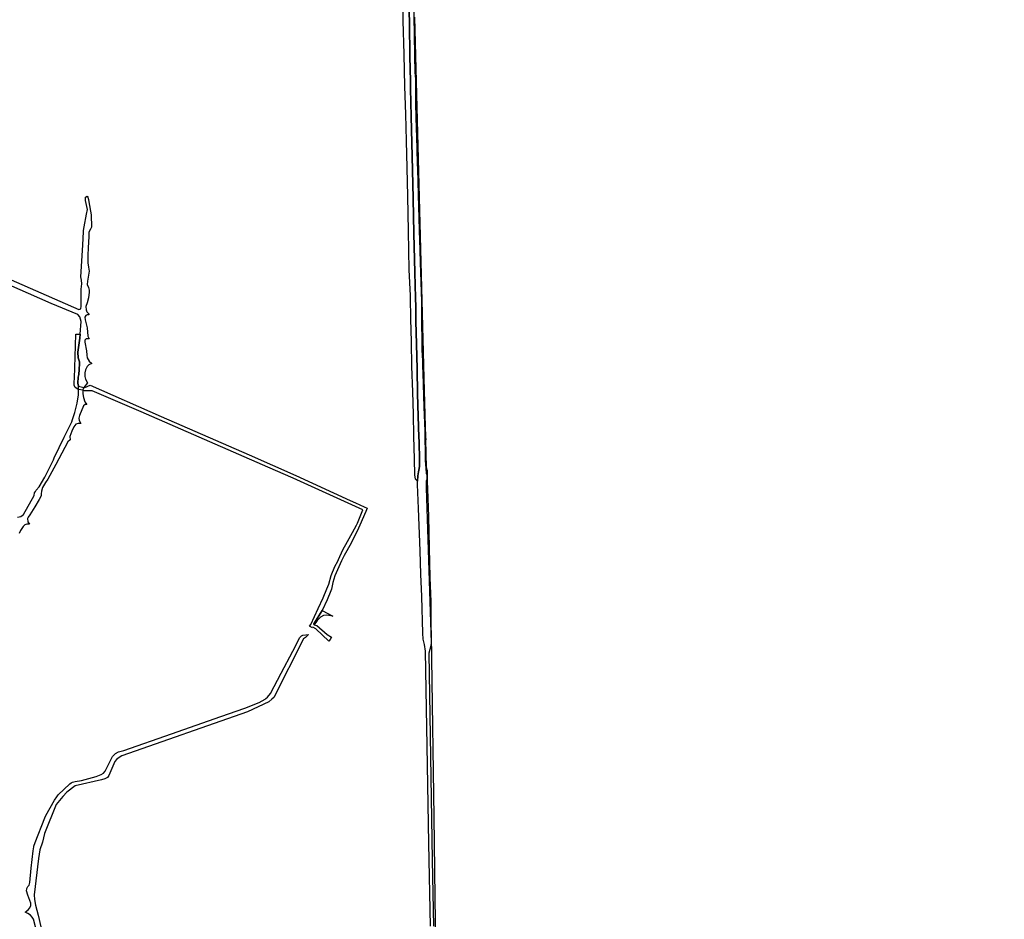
# Model space of a CAD drawing. Header units: metres. Extents: x 89872 to 99175, y 455036 to 468911.
# Tile 16 of 196: x 95980 to 97736, y 456951 to 458556. Entities that reach past the tile are written whole.
import ezdxf

# ---------------------------------------------------------------- set-up
doc = ezdxf.new("R2010")
doc.units = ezdxf.units.M
doc.layers.add('Gemeentegrenzen', color=7, linetype='KG-GEMEENTE')
doc.layers.add('Wegdeel doorgaand', color=1, linetype='Continuous')
doc.layers.add('Waterdeel', color=7, linetype='Continuous', true_color=0x00aaff)
doc.layers.add('Wegdeel', color=7, linetype='Continuous', true_color=0x9a9a9a)
doc.linetypes.add('KG-GEMEENTE', pattern='A,1,-2.25,[5,NLCS.SHX,S=1,R=0,X=0,Y=0],-2.25', length=5.5)

msp = doc.modelspace()

# ---------------------------------------------------------------- linework, layer by layer
at = {"layer": 'Gemeentegrenzen', "flags": 128}
msp.add_lwpolyline([(97736.2, 461461.6), (97722.8, 461451.4), (97643.4, 461391.1), (97637.9, 461386.9), (97635.9, 461384.8), (97632.4, 461381.4), (97629.7, 461379), (97628.5, 461377.9), (97618.3, 461366.6), (97622.9, 461362.1), (97644.5, 461342.1), (97654.1, 461333.2), (97654.8, 461332.5), (97668.2, 461320.1), (97673.5, 461315.2), (97671.2, 461312.8), (97688, 461297), (97704.7, 461281.5), (97703.5, 461280.3), (97703, 461279.7), (97685.6, 461261.7), (97673.9, 461249.2), (97664.5, 461239.7), (97655.5, 461230.1), (97646.9, 461220.5), (97634, 461206.5), (97628.1, 461200.1), (97619.1, 461191.5), (97610.1, 461182.8), (97601.9, 461175), (97593.6, 461164.1), (97583.3, 461150.5), (97575.4, 461140.6), (97556.7, 461120.6), (97540, 461103.1), (97526.5, 461088.5), (97518.1, 461079.9), (97502.9, 461064.2), (97490.7, 461052.3), (97490.4, 461052), (97491, 461052), (97481.8, 461043.2), (97478.3, 461039.5), (97464.3, 461024.7), (97447.3, 461006.8), (97438.9, 460995.2), (97427.6, 460980.2), (97433.1, 460974.8), (97444.1, 460964.3), (97430.9, 460944.4), (97429, 460939), (97426.1, 460933.7), (97423, 460928.7), (97419.9, 460923.5), (97409.7, 460906.4), (97405.5, 460898.7), (97432.6, 460871.3), (97442.4, 460861.8), (97460.7, 460843.5), (97468.7, 460835.3), (97476.3, 460827.4), (97485.3, 460816.7), (97491.4, 460810.6), (97497.6, 460804.9), (97502.7, 460800.2), (97513.2, 460790.8), (97515.3, 460788.8), (97509.7, 460777.8), (97503.7, 460765.9), (97496.9, 460752.8), (97489.1, 460737.3), (97482.3, 460724.1), (97475.1, 460709.2), (97465.6, 460691.7), (97459, 460678), (97448.1, 460655.4), (97436.5, 460632), (97428.8, 460616.3), (97420.1, 460597.6), (97408, 460572.8), (97390.9, 460536.6), (97387.9, 460530.4), (97383.7, 460522.3), (97378.2, 460512.7), (97375.2, 460506.2), (97367.4, 460489.9), (97355.1, 460464.8), (97352.2, 460459.2), (97351.3, 460457.5), (97340.5, 460436.8), (97338.7, 460433.3), (97341, 460432.1), (97335, 460418.3), (97328.7, 460404.9), (97312.8, 460368.3), (97304.7, 460349.9), (97303.9, 460348), (97301.6, 460343.1), (97297.8, 460334.4), (97292, 460321.9), (97282.2, 460299.1), (97272.9, 460277.5), (97267.1, 460263.5), (97255, 460232.1), (97243.6, 460201), (97226.7, 460156.4), (97214.5, 460124.9), (97200.9, 460087), (97190.9, 460060.3), (97183.1, 460039.5), (97179.3, 460029.2), (97162.5, 459986.4), (97148.2, 459959.5), (97139.9, 459942.1), (97125.9, 459913.7), (97111.1, 459883.2), (97096.8, 459853.1), (97077.5, 459811.4), (97074.5, 459796.9), (97072.2, 459787.7), (97064.3, 459757.3), (97058.9, 459736.8), (97049.4, 459699.6), (97043.7, 459677.9), (97023.5, 459598.6), (97052.6, 459591.3), (97102.1, 459579.4), (97133, 459572), (97181.1, 459560.3), (97172.7, 459527.3), (97153.6, 459455.4), (97140.9, 459406.6), (97129.6, 459363.2), (97109.5, 459285.7), (97107.1, 459277.4), (97106.3, 459274.7), (97100.3, 459276.8), (97087.7, 459281.8), (97077.1, 459286.2), (97072.1, 459289.1), (97052.4, 459299.7), (97039.2, 459304.2), (97026, 459309.8), (97018.8, 459312.2), (96990, 459322.5), (96972.7, 459332.8), (96958.3, 459340.9), (96946.9, 459346.7), (96933.1, 459354.3), (96912.5, 459365.2), (96906.5, 459367.2), (96897.4, 459370.3), (96879.4, 459376.3), (96866.6, 459382), (96863, 459383.8), (96845, 459393.8), (96825.2, 459401.3), (96782.3, 459417.1), (96773.9, 459420.3), (96769.3, 459422.9), (96760.3, 459429.3), (96755.9, 459431.4), (96750.3, 459433.4), (96742.3, 459436.2), (96732.3, 459439.4), (96722.9, 459442.9), (96717.3, 459444.9), (96712.4, 459447.3), (96706.4, 459449.9), (96702, 459452.2), (96698.6, 459455), (96692.6, 459459), (96689, 459461.8), (96685, 459465), (96680, 459468.6), (96672.8, 459472.4), (96657.8, 459477.1), (96657.6, 459475.1), (96656.7, 459435.5), (96656, 459412.7), (96657.7, 459376.7), (96658.8, 459351.1), (96659.7, 459331.1), (96659.9, 459326.7), (96656.2, 459313.8), (96656.6, 459313.4), (96657.7, 459312.2), (96658.2, 459311.7), (96659.9, 459310), (96660.3, 459309.6), (96663.5, 459306.8), (96668.2, 459303.6), (96668.1, 459290.3), (96668.3, 459272), (96668.4, 459268.5), (96668.5, 459247.5), (96668.9, 459223.8), (96669.6, 459196), (96670.1, 459166.1), (96670.8, 459139), (96671.1, 459114.6), (96672.2, 459058.4), (96672.7, 459039.5), (96673.3, 459021.3), (96673.6, 459009.3), (96674, 458987), (96674.5, 458960.5), (96675.3, 458925.9), (96675.9, 458887.6), (96676.6, 458851.5), (96677.7, 458818.5), (96678.3, 458798.6), (96679, 458760.9), (96679.5, 458734.2), (96680.3, 458698.8), (96681.1, 458667.3), (96681.5, 458642.2), (96682, 458617.3), (96682.4, 458593.8), (96683, 458559.7), (96683.6, 458531), (96684.4, 458490.9), (96685, 458462.3), (96685.4, 458455.6), (96685.7, 458450.6), (96685.9, 458406.7), (96686.4, 458381.4), (96688, 458326.6), (96689.1, 458297.5), (96689.3, 458290.6), (96690.2, 458266.1), (96690.8, 458245.4), (96691.4, 458221.1), (96691.8, 458203.7), (96692.6, 458178.8), (96692.9, 458163.7), (96693.4, 458144), (96694.1, 458123.3), (96694.8, 458104.6), (96695.5, 458088.9), (96696, 458068.5), (96696.6, 458055.1), (96696.6, 458039.5), (96696.7, 458034.2), (96696.6, 458022), (96696.8, 458011), (96697, 457988.1), (96697.5, 457966.7), (96698.2, 457947.6), (96698.6, 457936.4), (96699.1, 457926), (96700.7, 457864.9), (96702.3, 457822.4), (96703.3, 457771.2), (96703.6, 457760.6), (96704.4, 457757.7), (96704.9, 457756.1), (96706.7, 457751.7), (96706.7, 457748.3), (96706.8, 457733.9), (96706.8, 457732.7), (96707.1, 457718.6), (96708.9, 457669.7), (96710.4, 457613.9), (96711.5, 457560.8), (96713, 457518.3), (96713.4, 457481.3), (96714.5, 457424.2), (96714.5, 457420.8), (96714.4, 457415.6), (96718.4, 457134), (96719.8, 457039.5), (96720.5, 456988.7), (96724.6, 456712.1), (96723.6, 456704), (96722.8, 456698.4), (96721.6, 456694.5), (96720.3, 456690.8), (96718, 456686.5), (96714.5, 456682.2), (96717.7, 456679.6), (96721.2, 456676.9), (96721, 456566.8), (96720.9, 456459.3), (96720.8, 456411.1), (96721.3, 456374.8), (96723, 456237.3), (96724, 456152.7), (96725.3, 456075.1), (96725.8, 456039.5), (96727.9, 455910.5), (96728.7, 455854.7), (96730.3, 455775), (96730.6, 455747.3), (96732.2, 455584.4), (96733.1, 455498.8), (96734.4, 455416.4), (96727.6, 455416.3), (96687.8, 455415.7), (96679.3, 455415.4), (96676.3, 455415.2), (96670.6, 455414.8), (96661.4, 455413.9), (96652.7, 455412.2), (96644.1, 455410.7), (96635.5, 455408.4), (96627.5, 455405.9), (96623.7, 455404.8), (96612.4, 455400.3), (96604.6, 455397), (96597.5, 455393.7), (96590.4, 455390), (96583.6, 455386.1), (96576.7, 455382), (96570.2, 455377.7), (96564.1, 455373.2), (96558.1, 455368.4), (96552, 455363.4), (96546.2, 455357.9), (96540.5, 455352.4), (96533.2, 455344), (96460.4, 455256.8), (96414.5, 455201.8), (96378.3, 455158.5), (96334.2, 455105.7), (96289.7, 455052.5), (96285.3, 455047.2), (96281.4, 455042.5), (96278.9, 455039.5), (96176.6, 455126.5), (96049.6, 455235), (95982, 455291.8), (95946.4, 455321.6), (95918.4, 455344.9), (95871.9, 455383.8), (95754.3, 455482.1), (95730.2, 455501.1), (95705.2, 455523.4), (95702.1, 455525.8), (95695.7, 455530.6), (95695.2, 455531.1), (95682.9, 455531.7), (95670.5, 455540.1), (95646.3, 455556.9), (95636.8, 455565), (95610.3, 455587.3), (95579.4, 455613.1), (95528.1, 455656), (95503.3, 455676.8), (95490.2, 455688.3), (95486.2, 455691.9), (95457.2, 455715.8), (95390.7, 455770.5), (95380, 455779.3), (95351, 455803.3), (95324.7, 455825), (95310.3, 455836.7), (95287, 455855.5), (95284.4, 455857.9), (95282.7, 455858.2), (95280.4, 455857.8), (95279.7, 455857.5), (95277.9, 455856.7), (95276.3, 455855), (95213.1, 455906.1), (95215.7, 455919.9), (95216.6, 455924.6), (95202.2, 455936.6), (95173.2, 455951.4), (95165.6, 455951.5), (95155.2, 455947.1), (95147.6, 455949.7), (95105.4, 455939), (95095.4, 455936.5), (95040.4, 455988.4), (95021.9, 456005.1), (95012.3, 456013.5), (95004, 456021.1), (94988.2, 456035.2), (94983.6, 456039.2), (94983.2, 456039.5), (94977.8, 456044.1), (94965.6, 456054.2), (94944.4, 456071.6), (94891.4, 456115.1), (94831.9, 456169.2), (94814.9, 456183.2), (94792.9, 456201.2), (94785.9, 456207.2), (94779, 456213.2), (94772.9, 456218.2), (94767.5, 456222), (94763, 456225.2), (94758, 456228.5), (94754, 456231.2), (94749, 456234.2), (94744.7, 456237.5), (94741, 456241.2), (94731, 456251.2), (94724, 456260.2), (94721, 456264.2), (94711, 456276.2), (94705, 456284.2), (94701.7, 456287.2), (94698, 456291.2), (94678, 456308.2), (94627.1, 456350.1), (94608.1, 456365.1), (94575.1, 456389.1), (94570.1, 456393.1), (94566.3, 456396), (94563.2, 456399.1), (94560.2, 456402.1), (94555.7, 456406.7), (94553.2, 456410.1), (94550.2, 456414.1), (94547.4, 456417.5), (94545, 456420.8), (94542.2, 456425.1), (94536.7, 456432.7), (94517.6, 456463.6), (94512.2, 456473.2), (94506.8, 456482.7), (94461.4, 456454), (94444.7, 456443.3), (94438.6, 456439.6), (94431.9, 456435.8), (94421.8, 456430.6), (94412, 456426), (94403, 456421.6), (94389.3, 456416), (94367.8, 456405.7), (94356.5, 456399.6), (94346.4, 456393.5), (94335.6, 456386.6), (94326.5, 456380.6), (94314.3, 456372.2), (94298.9, 456362.2), (94290.8, 456357.2), (94285.8, 456354.8), (94279.3, 456352), (94269.1, 456347.5), (94261.1, 456345), (94252.3, 456341.4), (94244.1, 456337.2), (94236.8, 456333.2), (94228.5, 456327.6), (94216.5, 456319.2), (94204, 456310.3), (94201.6, 456308.6), (94199.5, 456306.9), (94197.4, 456304.6), (94194.8, 456300.9), (94190.1, 456290.1), (94185.9, 456275), (94181.5, 456256.1), (94180, 456249.1), (94178, 456241.3), (94175.9, 456235.7), (94173.7, 456231.4), (94171.3, 456226.5), (94165.4, 456217.4), (94156, 456203.2), (94153.6, 456199.3), (94151.7, 456195.1), (94149.4, 456189.6), (94143.9, 456175.1), (94139.9, 456163.5), (94138.2, 456157.5), (94136.5, 456149.9), (94134.7, 456138.3), (94133.8, 456132.1), (94133.7, 456126), (94133.9, 456117.1), (94134.1, 456110.1), (94133.7, 456103.5), (94132.9, 456096.9), (94131.4, 456090.3), (94127.7, 456077.6), (94123.9, 456065.7), (94122.2, 456060.3), (94121.8, 456057.7), (94121.9, 456055.1), (94124.8, 456047), (94127.3, 456041.1), (94128.1, 456039.5), (94137, 456023.2), (94143.3, 456010.8), (94149.6, 455998), (94155.3, 455986.1), (94156.4, 455983.3), (94157.5, 455979.7), (94158.1, 455975.3), (94157.5, 455971.3), (94156.5, 455966), (94152, 455949.6), (94150.4, 455945.4), (94148.2, 455941.6), (94145.3, 455938.1), (94142.3, 455935.2), (94138.9, 455932.8), (94133.3, 455929.7), (94102.1, 455912.8), (94047.9, 455883.7), (94044.1, 455881.7), (94026.3, 455893.8), (93878.4, 455994.9), (93878.4, 455994.9), (93871.9, 455999.6), (93871.3, 456000.1), (93866, 456003.7), (93856.5, 456009.9), (93813.3, 456039.5), (93783.4, 456060.1), (93708.8, 456110.4), (93700.3, 456116.6), (93692.1, 456121.4), (93685.6, 456125), (93681.3, 456126.7), (93674.4, 456128.2), (93664.1, 456128), (93646.1, 456129), (93636.4, 456130.8), (93635.4, 456138.3), (93635.2, 456139.6), (93630.5, 456173.2), (93630.3, 456174.9), (93630.2, 456175.1), (93629.1, 456183.4), (93626.3, 456203), (93625.8, 456207), (93607.6, 456336.4), (93589.6, 456464.4), (93589.5, 456465.3), (93577.1, 456553.2), (93576.2, 456559.7), (93571.8, 456591.1), (93553.8, 456719.4), (93553.7, 456719.5), (93535.8, 456847.6), (93535.4, 456849.8), (93527.8, 456904.4), (93526.4, 456914), (93517.9, 456974.9), (93517.8, 456975.2), (93516.8, 456983.7), (93521.7, 456986.4), (93525.7, 456988.7), (93551.2, 457002.7), (93544.8, 457013.7), (93537.7, 457025.7), (93534.7, 457031.1), (93529.7, 457039.5), (93510.9, 457071.8), (93492.3, 457102.8), (93472.2, 457137.5), (93459.8, 457158.5), (93440.5, 457190.7), (93424.8, 457217.1), (93414.1, 457235.4), (93411, 457240.9), (93402.2, 457256), (93392.2, 457272.6), (93383.4, 457288), (93376.7, 457299.7), (93373.6, 457307.4), (93369.7, 457313.5), (93368.5, 457315.1), (93365.1, 457319.6), (93363.9, 457321.5), (93361.5, 457326.1), (93358, 457331.6), (93344.6, 457354.4), (93326.7, 457384.9), (93312.7, 457408.5), (93302.4, 457426.1), (93295.9, 457437), (93277.6, 457469.2), (93257.9, 457503.5), (93244.6, 457526.3), (93224.7, 457560.7), (93218.3, 457572), (93215.7, 457576.5), (93204.1, 457596.7), (93187.5, 457625.1), (93187.4, 457625.2), (93173.6, 457645.9), (93171.2, 457643.1), (93167.4, 457639.1), (93161.6, 457649.4), (93143.5, 457680.6), (93125.4, 457712.4), (93106.1, 457744.9), (93081.5, 457787.1), (93058.4, 457826.8), (93051.7, 457838.3), (93044.3, 457851.1), (93021.1, 457890.5), (93007.4, 457914.1), (92991, 457942), (92964.9, 457986.7), (92948.2, 458015), (92934.4, 458039.5), (92924.5, 458057.2), (92911.6, 458079.7), (92891.1, 458113.6), (92867.7, 458152.9), (92839.4, 458200.4), (92814.3, 458242.6), (92801.7, 458263.1), (92781.7, 458295.8), (92771.1, 458313), (92751.6, 458344.9), (92729, 458381.7), (92725.9, 458386.8), (92723.7, 458390.8), (92719.9, 458397.8), (92706.3, 458422.6), (92701.1, 458431.9), (92680.1, 458469.6), (92662.1, 458501.9), (92632.6, 458554.7), (92629.8, 458559.7), (92598, 458615.3), (92579.2, 458647.9), (92567, 458669.4), (92553.5, 458692.5), (92546.1, 458705.2), (92479, 458817.9), (92472.4, 458829), (92441.2, 458881.5), (92405, 458942.7), (92402.8, 458946.3), (92347.6, 459039.5), (92336.9, 459057.5), (92287.2, 459142.8), (92243.1, 459217.5), (92237, 459227.8), (92385.3, 459363.7), (92385.9, 459364.3)], dxfattribs=at)
at = {"layer": 'Waterdeel', "lineweight": -3}
for p, q in [((96097.3, 458233.5), (96097.5, 458239.2)), ((96100.9, 458217.6), (96097.3, 458233.5)), ((96097.5, 458239.2), (96100.2, 458241)), ((96100.2, 458241), (96101.6, 458239.2)), ((96101.6, 458239.2), (96102.8, 458235.4)), ((96102.8, 458235.4), (96103, 458231.1)), ((96103, 458231.1), (96107.6, 458207.9)), ((96099.1, 458208.8), (96100.9, 458217.6)), ((95697, 458208.5), (96085.3, 458038.8)), ((96094.8, 458186.2), (96099.1, 458208.8)), ((96107.6, 458207.9), (96107.9, 458185.9)), ((96092.8, 458153.7), (96093.9, 458178.1)), ((96093.6, 458180), (96094.8, 458186.2)), ((96093.9, 458178.1), (96093.6, 458180)), ((96106.2, 458182.4), (96103.4, 458176.7)), ((96103.4, 458176.7), (96103.4, 458168.9)), ((96107.9, 458185.9), (96106.2, 458182.4)), ((96103.4, 458168.9), (96102.1, 458148.9)), ((96036.3, 458049.8), (95805.4, 458151.1)), ((96088.9, 458097.4), (96092.8, 458153.7)), ((96102.1, 458148.9), (96101.3, 458136)), ((96101.3, 458136), (96101.3, 458122)), ((96103.7, 458107.5), (96101, 458089.8)), ((96101.3, 458122), (96102.9, 458114.2)), ((96102.9, 458114.2), (96103.7, 458107.5)), ((96090.1, 458091), (96088.9, 458097.4)), ((96090.7, 458084.6), (96090.1, 458091)), ((96101, 458089.8), (96100, 458083.6)), ((96089.7, 458075.3), (96090.7, 458084.6)), ((96089.8, 458045.1), (96089.7, 458075.3)), ((96100, 458083.6), (96102.4, 458078)), ((96102.4, 458078), (96103.6, 458073.3)), ((96103.6, 458073.3), (96103.6, 458069.7)), ((96102.6, 458060), (96100.2, 458051)), ((96103.6, 458069.7), (96102.6, 458060)), ((96083.4, 458029.8), (96036.3, 458049.8)), ((96085.3, 458038.8), (96089, 458040.2)), ((96089, 458040.2), (96089.8, 458045.1)), ((96100.2, 458051), (96097.8, 458044.2)), ((96097.8, 458044.2), (96098.4, 458038.4)), ((96098.4, 458038.4), (96099.6, 458035)), ((96087.3, 458026), (96083.4, 458029.8)), ((96089.7, 458017.3), (96087.3, 458026)), ((96097.8, 458028.3), (96096.3, 458025.1)), ((96096.3, 458025.1), (96096.6, 458020.8)), ((96096.6, 458020.8), (96100.5, 458006.5)), ((96100.2, 458029.3), (96097.8, 458028.3)), ((96099.6, 458035), (96103.4, 458031.5)), ((96103.4, 458029.3), (96100.2, 458029.3)), ((96103.4, 458031.5), (96103.4, 458029.3)), ((96088, 457994.9), (96089.7, 458017.3)), ((96100.5, 458006.5), (96101.5, 457991.1)), ((96083.7, 457962.7), (96087.4, 457987.6)), ((96087.4, 457987.6), (96088, 457994.9)), ((96096, 457984.4), (96095.8, 457980.6)), ((96098.3, 457986.5), (96096, 457984.4)), ((96103.9, 457986.9), (96098.3, 457986.5)), ((96101.5, 457991.1), (96103.9, 457986.9)), ((96095.8, 457980.6), (96099.3, 457965.2)), ((96084.1, 457953), (96083.7, 457962.7)), ((96086.3, 457945.7), (96084.1, 457953)), ((96099.3, 457965.2), (96099.6, 457957.6)), ((96099.6, 457957.6), (96100.4, 457952.9)), ((96100.4, 457952.9), (96104, 457946.5)), ((96086.1, 457929.2), (96086.3, 457945.7)), ((96097.1, 457931.3), (96096.1, 457926.2)), ((96100.4, 457937.4), (96097.1, 457931.3)), ((96103.2, 457940.2), (96100.4, 457937.4)), ((96108.7, 457942.8), (96103.2, 457940.2)), ((96104, 457946.5), (96108.7, 457942.8)), ((96083.5, 457907.7), (96084.3, 457918.5)), ((96084.3, 457918.5), (96085.1, 457922.8)), ((96085.1, 457922.8), (96085.5, 457925.7)), ((96085.5, 457925.7), (96086.1, 457929.2)), ((96096.1, 457926.2), (96095.9, 457922.3)), ((96095.9, 457922.3), (96095.9, 457919.3)), ((96095.9, 457919.3), (96097.1, 457914.5)), ((96097.1, 457914.5), (96100.6, 457908.1)), ((96084.6, 457902.3), (96083.5, 457907.7)), ((96084.7, 457899.3), (96084.6, 457902.3)), ((96084.6, 457886.9), (96084.8, 457896.5)), ((96084.8, 457896.5), (96084.7, 457899.3)), ((96093.3, 457897.3), (96092.4, 457894.8)), ((96094.3, 457900.1), (96093.3, 457897.3)), ((96100.6, 457908.1), (96094.3, 457900.1)), ((96082.4, 457871.8), (96084.6, 457886.9)), ((96092.4, 457894.8), (96092.4, 457888.5)), ((96092.4, 457888.5), (96093.6, 457882.2)), ((96093.6, 457882.2), (96096.2, 457874.1)), ((96078.4, 457855.1), (96082.4, 457871.8)), ((96093.6, 457867.4), (96086.3, 457850.1)), ((96096.4, 457869.5), (96093.6, 457867.4)), ((96096.2, 457874.1), (96099.5, 457869.7)), ((96099.5, 457869.7), (96096.4, 457869.5)), ((96072.7, 457838.5), (96074.2, 457842.9)), ((96074.2, 457842.9), (96078.4, 457855.1)), ((96086.3, 457850.1), (96085.4, 457845.2)), ((96085.4, 457845.2), (96085.7, 457841)), ((96059.2, 457811.4), (96072.7, 457838.5)), ((96076.2, 457829.7), (96073, 457822.2)), ((96080.2, 457834.5), (96076.2, 457829.7)), ((96084.2, 457835.5), (96080.2, 457834.5)), ((96088.7, 457835.7), (96084.2, 457835.5)), ((96085.7, 457841), (96088.7, 457835.7)), ((96041.5, 457774.5), (96059.2, 457811.4)), ((96073, 457822.2), (96069.2, 457812.3)), ((96069.2, 457812.3), (96069.9, 457806.3)), ((96065.9, 457803), (96044.4, 457762.2)), ((96069.9, 457806.3), (96065.9, 457803)), ((96040.2, 457770.5), (96041.5, 457774.5)), ((96024.5, 457740.1), (96034.4, 457758.7)), ((96044.4, 457762.2), (96030.3, 457736.1)), ((96034.4, 457758.7), (96038, 457765.8)), ((96038, 457765.8), (96040.2, 457770.5)), ((96704.9, 457754.1), (96704.9, 457756.9)), ((96704.9, 457756.9), (96705.5, 457756.7)), ((96705.5, 457756.7), (96705.7, 457751.6)), ((96014.5, 457722.4), (96024.5, 457740.1)), ((96705, 457752), (96704.9, 457754.1)), ((96705.7, 457751.6), (96705, 457752)), ((96009.2, 457716.7), (96014.5, 457722.4)), ((96020.8, 457721.5), (96018.6, 457714.7)), ((96026.1, 457730.1), (96020.8, 457721.5)), ((96030.3, 457736.1), (96026.1, 457730.1)), ((95986.7, 457673.4), (96005.8, 457707)), ((96005.8, 457707), (96006.6, 457712.2)), ((96006.6, 457712.2), (96007.9, 457714.5)), ((96007.9, 457714.5), (96009.2, 457716.7)), ((96018.1, 457706.8), (96014.6, 457700.1)), ((96018.3, 457710.2), (96018.1, 457706.8)), ((96018.6, 457714.7), (96018.3, 457710.2)), ((96007.1, 457687), (95997.8, 457672.8)), ((96014.6, 457700.1), (96007.1, 457687)), ((95976, 457668.8), (95982.1, 457669.8)), ((95982.1, 457669.8), (95986.7, 457673.4)), ((95994.8, 457668.8), (95994, 457666.2)), ((95997.8, 457672.8), (95994.8, 457668.8)), ((95985.9, 457651.8), (95981.3, 457644.8)), ((95989.3, 457655.1), (95985.9, 457651.8)), ((95992.6, 457656.1), (95989.3, 457655.1)), ((95997.2, 457656.3), (95992.6, 457656.1)), ((95994, 457666.2), (95994.4, 457660.3)), ((95994.4, 457660.3), (95997.2, 457656.3)), ((95981.3, 457644.8), (95978.9, 457639.6)), ((96504.7, 457478), (96519.2, 457502.1)), ((96521.9, 457493.1), (96516.2, 457490.1)), ((96519.2, 457502.1), (96538.4, 457492.1)), ((96527.5, 457493.5), (96521.9, 457493.1)), ((96538.4, 457492.1), (96527.5, 457493.5)), ((96504.9, 457476.6), (96504.7, 457478)), ((96510.5, 457484.2), (96504.9, 457476.6)), ((96516.2, 457490.1), (96510.5, 457484.2)), ((96479.7, 457454), (96482.3, 457456.8)), ((96482.3, 457456.8), (96484.8, 457458.2)), ((96484.8, 457458.2), (96495, 457459.2)), ((96495, 457459.2), (96489.7, 457453.6)), ((96486.4, 457451.3), (96433.1, 457346.8)), ((96466.9, 457429.5), (96479.7, 457454)), ((96489.7, 457453.6), (96486.4, 457451.3)), ((96446.4, 457390.2), (96466.9, 457429.5)), ((96427.4, 457353.7), (96446.4, 457390.2)), ((96422, 457347.4), (96427.4, 457353.7)), ((96381.6, 457327.9), (96406.8, 457338.1)), ((96424.4, 457339), (96386.4, 457321.5)), ((96406.8, 457338.1), (96417.6, 457343.7)), ((96417.6, 457343.7), (96418.9, 457344.8)), ((96418.9, 457344.8), (96422, 457347.4)), ((96429.9, 457343.6), (96424.4, 457339)), ((96433.1, 457346.8), (96429.9, 457343.6)), ((96386.4, 457321.5), (96162.2, 457242.5)), ((96338.5, 457312.8), (96381.6, 457327.9)), ((96250.6, 457281.9), (96338.5, 457312.8)), ((96165.5, 457252), (96250.6, 457281.9)), ((96145.7, 457241.3), (96150.9, 457247.1)), ((96150.9, 457247.1), (96156.2, 457249.7)), ((96156.2, 457249.7), (96161, 457250.9)), ((96161, 457250.9), (96165.5, 457252)), ((96132.1, 457215.7), (96145.7, 457241.3)), ((96149.4, 457232.4), (96138.8, 457207.6)), ((96152.6, 457236.1), (96149.4, 457232.4)), ((96157.2, 457239.8), (96152.6, 457236.1)), ((96162.2, 457242.5), (96157.2, 457239.8)), ((96125.5, 457209.6), (96129.3, 457211.9)), ((96129.3, 457211.9), (96132.1, 457215.7)), ((96069.5, 457192.8), (96072, 457194.4)), ((96072, 457194.4), (96074.1, 457195.8)), ((96074.1, 457195.8), (96079, 457197)), ((96125.9, 457199.8), (96078.7, 457189.3)), ((96079, 457197), (96090, 457198.9)), ((96090, 457198.9), (96116.5, 457205.7)), ((96116.5, 457205.7), (96125.5, 457209.6)), ((96131.9, 457201.6), (96125.9, 457199.8)), ((96136.5, 457204.4), (96131.9, 457201.6)), ((96138.8, 457207.6), (96136.5, 457204.4)), ((96048.4, 457173), (96069.5, 457192.8)), ((96063.9, 457177.8), (96056.6, 457170)), ((96078.7, 457189.3), (96063.9, 457177.8)), ((96026.7, 457136.4), (96042.1, 457163.7)), ((96042.1, 457163.7), (96046.2, 457169.8)), ((96056.6, 457170), (96045.1, 457155.7)), ((96046.2, 457169.8), (96048.4, 457173)), ((96045.1, 457155.7), (96024.4, 457104.4)), ((96007.3, 457088.2), (96025, 457132.3)), ((96025, 457132.3), (96026.7, 457136.4)), ((96005.2, 457081.5), (96007.3, 457088.2)), ((96020.3, 457088.7), (96015.7, 457074.9)), ((96024.4, 457104.4), (96020.3, 457088.7)), ((96000.6, 457042.3), (96003.7, 457073.3)), ((96003.7, 457073.3), (96005, 457080.3)), ((96005, 457080.3), (96005.2, 457081.5)), ((96015.7, 457074.9), (96013.4, 457059.8)), ((96013.4, 457059.8), (96006, 456995.1)), ((95998.1, 457016.9), (96000.6, 457042.3)), ((95992.3, 457001.7), (95992.5, 457005.7)), ((95994.6, 456994), (95992.3, 457001.7)), ((95992.5, 457005.7), (95992.7, 457006.3)), ((95992.7, 457006.3), (95994.2, 457009.4)), ((95994.2, 457009.4), (95996.7, 457012.2)), ((95996.7, 457012.2), (95998.1, 457016.9)), ((95999.5, 456979.8), (95994.6, 456994)), ((96006, 456995.1), (96006.5, 456986.3)), ((96006.5, 456986.3), (96007.9, 456976.2)), ((95989.8, 456963.6), (95995.3, 456968)), ((95995.3, 456968), (95997.9, 456971.4)), ((95997.9, 456971.4), (96000, 456975.7)), ((96000, 456975.7), (95999.5, 456979.8)), ((96007.9, 456976.2), (96012.9, 456958.3)), ((95994.6, 456961.4), (95989.8, 456963.6)), ((95999.3, 456958.8), (95994.6, 456961.4)), ((96002.3, 456955.1), (95999.3, 456958.8)), ((96004.4, 456951.6), (96002.3, 456955.1)), ((96012.8, 456919), (96004.4, 456951.6)), ((96012.9, 456958.3), (96017.5, 456938))]:
    msp.add_line(p, q, dxfattribs=at)
at = {"layer": 'Wegdeel'}
for p, q in [((96664.2, 458554.1), (96663.1, 458596.5)), ((96674.3, 458592.1), (96675, 458549.8)), ((96665.9, 458494.4), (96664.2, 458554.1)), ((96675, 458549.8), (96676, 458490.4)), ((96667.1, 458437), (96665.9, 458494.4)), ((96676, 458490.4), (96676.9, 458446)), ((96676.9, 458446), (96677, 458440.8)), ((96677, 458440.8), (96677.1, 458433)), ((96668.4, 458387.6), (96667.1, 458437)), ((96677.1, 458433), (96678.2, 458383.5)), ((96669.8, 458339.9), (96668.4, 458387.6)), ((96678.2, 458383.5), (96679.2, 458336)), ((96671.2, 458291.6), (96669.8, 458339.9)), ((96679.2, 458336), (96680.4, 458287.8)), ((96672, 458241.2), (96671.2, 458291.6)), ((96680.4, 458287.8), (96681.7, 458237.1)), ((96673.6, 458178.7), (96672, 458241.2)), ((96681.7, 458237.1), (96683.2, 458174.8)), ((96674.9, 458109.5), (96673.6, 458178.7)), ((96683.2, 458174.8), (96684.9, 458105.2)), ((96676.7, 458063.9), (96674.9, 458109.5)), ((96684.9, 458105.2), (96685.9, 458059.9)), ((96677.2, 458044), (96676.7, 458063.9)), ((96685.9, 458059.9), (96686.3, 458044)), ((96677.3, 458039), (96677.2, 458044)), ((96677.7, 458022.1), (96677.3, 458039)), ((96686.3, 458044), (96686.3, 458041.6)), ((96686.3, 458041.6), (96686.4, 458038.9)), ((96686.4, 458038.9), (96686.8, 458018.2)), ((96678.5, 457981.4), (96677.7, 458022.1)), ((96686.8, 458018.2), (96687.7, 457977.4)), ((96078.7, 457954.3), (96079.8, 457994.9)), ((96079.8, 457994.9), (96082.8, 457994.9)), ((96082.8, 457994.9), (96088, 457994.9)), ((96087.4, 457987.6), (96083.7, 457962.7)), ((96088, 457994.9), (96087.4, 457987.6)), ((96679.4, 457937), (96678.5, 457981.4)), ((96687.7, 457977.4), (96688.7, 457932.9)), ((96077.6, 457916.2), (96078.7, 457954.3)), ((96083.7, 457962.7), (96084.1, 457953)), ((96084.1, 457953), (96086.3, 457945.7)), ((96086.3, 457945.7), (96086.1, 457929.2)), ((96681.2, 457892.1), (96679.4, 457937)), ((96688.7, 457932.9), (96689.6, 457888.4)), ((96076.9, 457909.4), (96077.6, 457916.2)), ((96084.3, 457918.5), (96083.5, 457907.7)), ((96085.1, 457922.8), (96084.3, 457918.5)), ((96085.5, 457925.7), (96085.1, 457922.8)), ((96086.1, 457929.2), (96085.5, 457925.7)), ((96076.9, 457903.8), (96076.9, 457909.4)), ((96078.8, 457899.6), (96076.9, 457903.8)), ((96083.5, 457896.8), (96078.8, 457899.6)), ((96083.5, 457907.7), (96084.6, 457902.3)), ((96084.8, 457896.5), (96083.5, 457896.8)), ((96084.6, 457902.3), (96094.3, 457900.1)), ((96092.4, 457894.8), (96084.8, 457896.5)), ((96094.3, 457900.1), (96095.8, 457899.7)), ((96095.8, 457899.7), (96105.8, 457903.9)), ((96105.8, 457903.9), (96232.1, 457847.8)), ((96095.7, 457894), (96092.4, 457894.8)), ((96109.3, 457893.9), (96095.7, 457894)), ((96196.6, 457856.5), (96109.3, 457893.9)), ((96682.1, 457852.3), (96681.2, 457892.1)), ((96689.6, 457888.4), (96690.7, 457848.5)), ((96422.5, 457758), (96196.6, 457856.5)), ((96232.1, 457847.8), (96389.3, 457780)), ((96682.9, 457813), (96682.1, 457852.3)), ((96690.7, 457848.5), (96692, 457811.4)), ((96684, 457772), (96682.9, 457813)), ((96692, 457811.4), (96692.1, 457808.9)), ((96692.1, 457808.9), (96692.2, 457806)), ((96703.8, 457808.8), (96703.7, 457811.8)), ((96703.7, 457811.8), (96703.9, 457811.8)), ((96703.8, 457806.2), (96703.8, 457808.8)), ((96703.9, 457811.8), (96704.1, 457806.2)), ((96692.2, 457806), (96692.9, 457768.1)), ((96704.1, 457806.2), (96703.8, 457806.2)), ((96389.3, 457780), (96472.5, 457743)), ((96467.9, 457737.9), (96422.5, 457758)), ((96684.7, 457743.9), (96684, 457772)), ((96693.1, 457759.1), (96692.1, 457752.1)), ((96692.9, 457768.1), (96693.1, 457759.1)), ((96591.8, 457681.3), (96467.9, 457737.9)), ((96472.5, 457743), (96569.5, 457698.5)), ((96686.2, 457736.5), (96684.7, 457743.9)), ((96689.8, 457742), (96689.5, 457732.8)), ((96691.4, 457749.1), (96689.8, 457742)), ((96692.1, 457752.1), (96691.4, 457749.1)), ((96689.5, 457732.8), (96686.2, 457736.5)), ((96569.5, 457698.5), (96579.1, 457694.1)), ((96579.1, 457694.1), (96594.3, 457687.1)), ((96594.3, 457687.1), (96599.9, 457684.6)), ((96582.2, 457657.8), (96591.8, 457681.3)), ((96597.3, 457678.8), (96586.9, 457654)), ((96599.9, 457684.6), (96597.3, 457678.8)), ((96573.7, 457641.1), (96580.8, 457654.4)), ((96580.8, 457654.4), (96582.2, 457657.8)), ((96586.9, 457654), (96584.4, 457649.1)), ((96564.4, 457624.9), (96573.7, 457641.1)), ((96584.4, 457649.1), (96571.2, 457621.9)), ((96556.5, 457610.5), (96564.4, 457624.9)), ((96571.2, 457621.9), (96558.9, 457600.3)), ((96548.6, 457593), (96556.5, 457610.5)), ((96558.9, 457600.3), (96554.2, 457590.5)), ((96535.4, 457564.5), (96542, 457580.6)), ((96542, 457580.6), (96547.3, 457590)), ((96549.2, 457580.1), (96542, 457564.1)), ((96547.3, 457590), (96548.6, 457593)), ((96554.2, 457590.5), (96549.2, 457580.1)), ((96531.4, 457549), (96535.4, 457564.5)), ((96542, 457564.1), (96538.5, 457552.2)), ((96527.8, 457540.4), (96531.4, 457549)), ((96538.5, 457552.2), (96535.8, 457539.8)), ((96521.3, 457524.9), (96527.8, 457540.4)), ((96534.8, 457537.2), (96528.4, 457520.8)), ((96535.8, 457539.8), (96534.8, 457537.2)), ((96512.4, 457505.5), (96521.3, 457524.9)), ((96528.4, 457520.8), (96519.2, 457502.1)), ((96499.1, 457477.2), (96512.4, 457505.5)), ((96519.2, 457502.1), (96504.7, 457478)), ((96497, 457473.8), (96499.1, 457477.2)), ((96504.7, 457478), (96504.9, 457476.6)), ((96504.9, 457476.6), (96510.2, 457475.3)), ((96510.2, 457475.3), (96528.4, 457459.4)), ((96502, 457471.2), (96497, 457473.8)), ((96502.6, 457472.3), (96502, 457471.2)), ((96508.4, 457469.4), (96502.6, 457472.3)), ((96531.4, 457447.1), (96508.4, 457469.4)), ((96528.4, 457459.4), (96535.9, 457454.4)), ((96533.5, 457450.4), (96531.4, 457447.1)), ((96535.9, 457454.4), (96533.5, 457450.4))]:
    msp.add_line(p, q, dxfattribs=at)
at = {"layer": 'Wegdeel doorgaand'}
for points in [[(96712.5, 456938.9), (96709.7, 457086.4), (96707.6, 457226.3), (96704.7, 457360.9), (96703.9, 457429.4), (96702.1, 457441.3), (96699.5, 457450.6), (96699.2, 457461.8), (96697.1, 457527.1), (96695.6, 457566.6), (96694.1, 457608.7), (96691.4, 457683.7), (96689.7, 457726.8), (96689.5, 457732.8), (96689.8, 457742), (96691.4, 457749.1), (96692.1, 457752.1), (96693.1, 457759.1), (96692.9, 457768.1), (96692.2, 457806), (96692.1, 457808.9), (96692, 457811.4), (96690.7, 457848.5), (96689.6, 457888.4), (96688.7, 457932.9), (96687.7, 457977.4), (96686.8, 458018.2), (96686.4, 458038.9), (96686.3, 458041.6), (96686.3, 458044), (96685.9, 458059.9), (96684.9, 458105.2), (96683.2, 458174.8), (96681.7, 458237.1), (96680.4, 458287.8), (96679.2, 458336), (96678.2, 458383.5), (96677.1, 458433), (96677, 458440.8), (96676.9, 458446), (96676, 458490.4), (96675, 458549.8), (96674.3, 458592.1)], [(96684, 458560.2), (96701.4, 457893.8), (96703.3, 457830.3), (96703.7, 457811.8), (96703.8, 457808.8), (96703.8, 457806.2), (96704.9, 457756.9), (96704.9, 457754.1), (96705, 457752), (96705.1, 457746.1), (96705.9, 457745.4), (96706.2, 457735.1), (96705, 457733.5), (96705.1, 457720.7), (96713.7, 457444.1), (96713.1, 457438.9), (96709.6, 457426), (96715.8, 457056.6), (96718.3, 456938.9)]]:
    msp.add_lwpolyline(points, dxfattribs=at)

doc.saveas('drawing.dxf')
